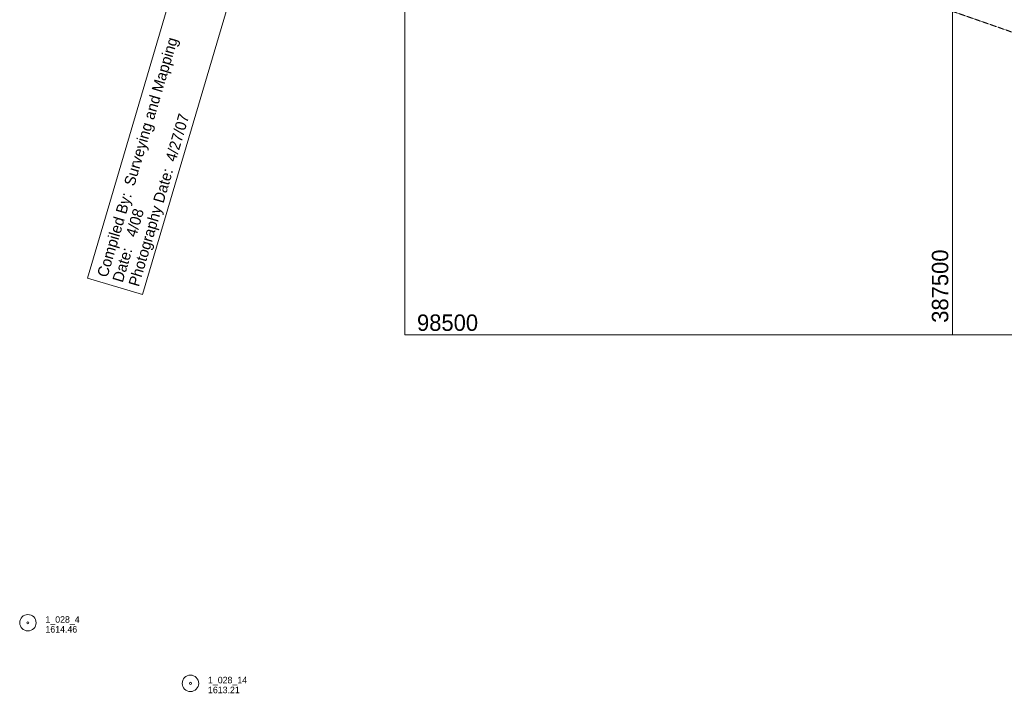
# Model space of a CAD drawing. Header units: feet. Extents: x 386648 to 388873, y 98149 to 99500.
# Tile 1 of 6: x 386648 to 387547, y 98173 to 98788. Entities that reach past the tile are written whole.
import ezdxf
from ezdxf.enums import TextEntityAlignment as Align

# ---------------------------------------------------------------- set-up
doc = ezdxf.new("R2010")
doc.units = ezdxf.units.FT
doc.header["$MEASUREMENT"] = 0
doc.linetypes.add('DGN Style 3', pattern=[0.33152, 0.2368, -0.09472])
for name, color, linetype, lineweight in [('E_MAP_GridLines', 151, 'Continuous', 0), ('E_MAP_Limits', 21, 'DGN Style 3', 0), ('E_MAP_PassPoints', 161, 'Continuous', 0)]:
    doc.layers.add(name, color=color, linetype=linetype, lineweight=lineweight)
doc.styles.add('Style-IGR_FONT_0', font='IGR_FONT_0.shx')

# ---------------------------------------------------------------- blocks, each defined once
blk = doc.blocks.new('PP')
at = {"layer": 'E_MAP_PassPoints', "color": 40, "linetype": 'Continuous', "lineweight": 0}
for radius in [7.5, 0.96]:
    blk.add_circle((0, 0), radius, dxfattribs=at)

msp = doc.modelspace()

# ---------------------------------------------------------------- linework, layer by layer
at = {"layer": 'E_MAP_GridLines', "color": 161, "linetype": 'Continuous', "lineweight": 0}
for p, q in [((387000, 98500), (387000, 99500)), ((387500, 98500), (387500, 99500)), ((387000, 98500), (388500, 98500))]:
    msp.add_line(p, q, dxfattribs=at)
at = {"layer": 'E_MAP_GridLines', "color": 221, "linetype": 'Continuous', "lineweight": 13, "flags": 128}
msp.add_lwpolyline([(386710.2, 98551.8), (386760.44, 98536.98), (386851.37, 98845.15), (386801.13, 98859.97)], close=True, dxfattribs=at)
at = {"layer": 'E_MAP_Limits', "color": 73, "linetype": 'DGN Style 3', "lineweight": 0, "flags": 128}
msp.add_lwpolyline([(387311.17, 98861.57), (388066.59, 98598.25)], dxfattribs=at)

# ---------------------------------------------------------------- block references
at = {"layer": 'E_MAP_PassPoints', "color": 40, "linetype": 'Continuous', "lineweight": 0}
for p in [(386655.89, 98237.01), (386804.31, 98181.63)]:
    msp.add_blockref('PP', p, dxfattribs=at)

# ---------------------------------------------------------------- texts
at = {"layer": 'E_MAP_GridLines', "color": 221, "linetype": 'Continuous', "lineweight": 0, "style": 'Style-IGR_FONT_0'}
for s, p in [('Compiled By:  Surveying and Mapping', (386723.6, 98553.4)), ('Date:   4/08        ', (386737.61, 98548.76))]:
    msp.add_text(s, height=10, rotation=73.55962, dxfattribs=at).set_placement(p, align=Align.MIDDLE_LEFT)
at = {"layer": 'E_MAP_GridLines', "color": 221, "linetype": 'Continuous', "lineweight": 0, "style": 'Style-IGR_FONT_0', "width": 0.999999}
msp.add_text('Photography Date:  4/27/07 ', height=10, rotation=73.55962, dxfattribs=at).set_placement((386752.28, 98544.94), align=Align.MIDDLE_LEFT)
at = {"layer": 'E_MAP_GridLines', "color": 161, "linetype": 'Continuous', "lineweight": 0, "style": 'Style-IGR_FONT_0'}
msp.add_text('  387500  ', height=15, rotation=90, dxfattribs=at).set_placement((387496.25, 98500))
msp.add_text('  98500  ', height=15, dxfattribs=at).set_placement((387000, 98503.75))
at = {"layer": 'E_MAP_PassPoints', "color": 40, "linetype": 'Continuous', "lineweight": 0, "style": 'Style-IGR_FONT_0'}
for s, p in [('1_028_4', (386671.89, 98237.01)), ('1614.46', (386671.89, 98228.01)), ('1_028_14', (386820.31, 98181.63)), ('1613.21', (386820.31, 98172.63))]:
    msp.add_text(s, height=6, dxfattribs=at).set_placement(p)

doc.saveas('drawing.dxf')
